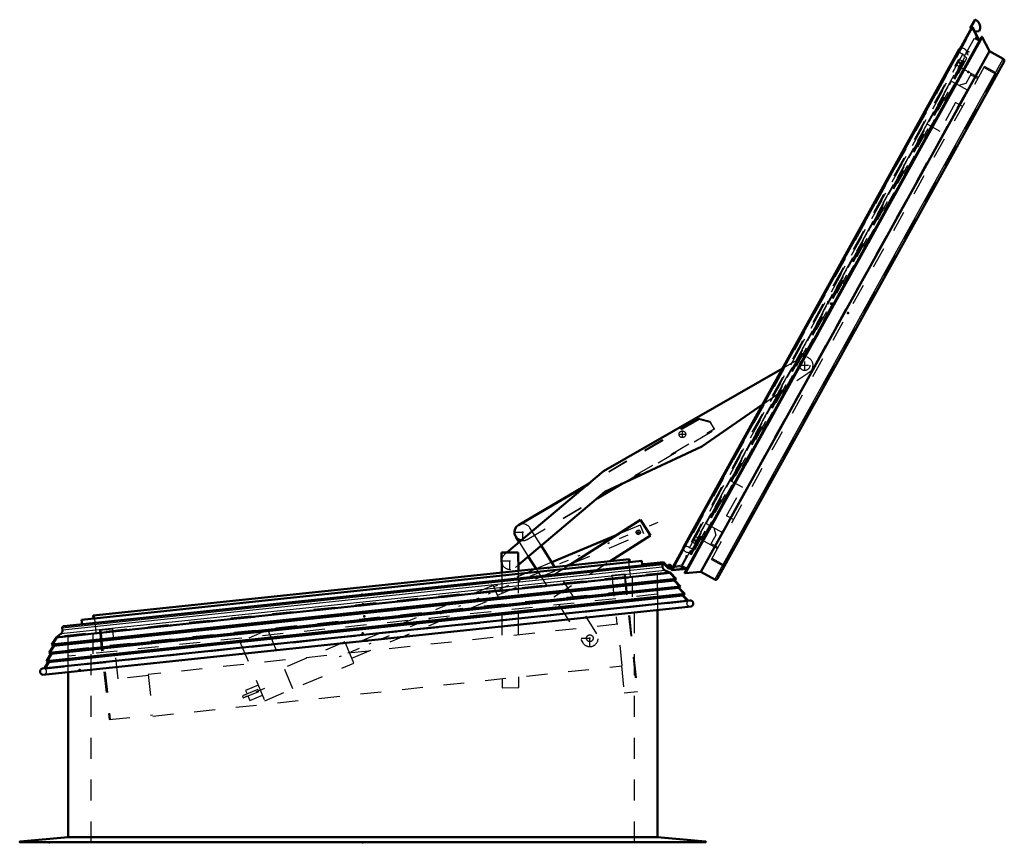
# Model space of a CAD drawing. Header units: millimetres. Extents: x 0 to 428, y 0 to 298.
# Tile 34 of 43: x 186 to 233, y 123 to 162. Entities that reach past the tile are written whole.
import ezdxf

# ---------------------------------------------------------------- set-up
doc = ezdxf.new("R2010")
doc.units = ezdxf.units.MM
doc.linetypes.add('Center', pattern=[1.5, 0.45, -0.5, 0.05, -0.5])
doc.linetypes.add('Dashed', pattern=[2, 1, -1])
for name, color, linetype, lineweight in [('am_0', 7, 'Continuous', 50), ('am_12', 3, 'Continuous', 25), ('am_3', 6, 'Dashed', 25), ('am_6', 2, 'Continuous', 35), ('am_7', 7, 'Center', 25), ('am_9', 7, 'Continuous', 50)]:
    doc.layers.add(name, color=color, linetype=linetype, lineweight=lineweight)

# ---------------------------------------------------------------- blocks, each defined once
blk = doc.blocks.new('42_FGS3001501802511U_0_in_FDFneo150180C2325N1N4N_300Op0__1203')
at = {"layer": 'am_3'}
for p, q in [((230.859, 159.141), (231.111, 159.596)), ((231.082, 159.543), (231.414, 159.359)), ((218.414, 138.073), (230.147, 159.238)), ((230.899, 158.821), (219.166, 137.656)), ((230.147, 159.238), (230.899, 158.821)), ((230.505, 159.04), (230.859, 159.141)), ((230.345, 158.214), (229.588, 156.849)), ((230.677, 158.03), (230.345, 158.214)), ((229.002, 157.174), (229.588, 156.849)), ((219.558, 140.137), (220.144, 139.812)), ((219.388, 138.447), (220.144, 139.812)), ((219.72, 138.263), (219.388, 138.447)), ((218.414, 138.073), (219.166, 137.656)), ((218.773, 137.874), (218.874, 137.52)), ((218.874, 137.52), (218.622, 137.066)), ((218.651, 137.118), (218.983, 136.934))]:
    blk.add_line(p, q, dxfattribs=at)
at = {"layer": 'am_6'}
for tag, p, flags in [('NB', (236.414, 159.596), 8), ('NN', (236.414, 159.096), 8), ('NT', (236.414, 158.596), 8), ('NBSYN', (236.414, 158.096), 8), ('LINA', (236.414, 157.596), 8), ('CATALOG', (236.414, 157.096), 8), ('IDNR', (236.414, 156.596), 8), ('PN', (236.414, 156.096), 8), ('LODLEVEL', (236.414, 155.596), 8), ('L', (236.414, 155.096), 8), ('W', (236.414, 154.596), 8), ('DP', (236.414, 154.096), 8), ('OP', (236.414, 153.596), 8), ('PPATH', (236.414, 153.096), 8), ('ExcludeFromBOM', (236.414, 152.096), 8), ('PSOL_0', (236.414, 151.596), 9), ('PSOL_1', (236.414, 151.096), 9), ('PSOL_2', (236.414, 150.596), 9)]:
    blk.add_attdef(tag, p, '', height=0.5, dxfattribs=dict(at, flags=flags))
blk = doc.blocks.new('43_Flat_Glass_Skylight_300150180_6_0_in_FDFneo150180C2325N1N4N_300Op0__1203')
at = {"layer": 'am_0'}
for p, q in [((230.523, 160.767), (217.318, 136.944)), ((217.359, 136.979), (230.515, 160.712)), ((230.515, 160.712), (230.516, 160.71)), ((230.516, 160.71), (230.567, 160.803)), ((230.565, 160.802), (230.567, 160.803)), ((217.31, 136.887), (217.362, 136.98)), ((217.31, 136.887), (217.31, 136.89)), ((217.359, 136.979), (217.362, 136.98))]:
    blk.add_line(p, q, dxfattribs=at)
for points in [[(230.523, 160.767), (230.526, 160.772), (230.53, 160.778), (230.535, 160.783), (230.54, 160.787), (230.545, 160.792), (230.551, 160.795), (230.556, 160.798), (230.563, 160.801), (230.565, 160.802)], [(217.31, 136.89), (217.309, 136.896), (217.308, 136.903), (217.308, 136.91), (217.309, 136.916), (217.31, 136.923), (217.311, 136.929), (217.314, 136.936), (217.317, 136.942), (217.318, 136.944)]]:
    blk.add_lwpolyline(points, dxfattribs=at)
at = {"layer": 'am_3'}
for p, q in [((217.614, 136.922), (230.699, 160.527)), ((230.871, 160.36), (230.699, 160.527)), ((230.91, 160.513), (230.945, 160.494)), ((217.614, 136.922), (217.847, 136.863)), ((217.773, 136.73), (217.738, 136.75))]:
    blk.add_line(p, q, dxfattribs=at)
for points in [[(230.515, 160.712), (230.514, 160.719), (230.513, 160.726), (230.513, 160.732), (230.514, 160.739), (230.515, 160.746), (230.517, 160.752), (230.519, 160.759), (230.522, 160.765), (230.523, 160.767)], [(230.699, 160.527), (230.678, 160.533), (230.657, 160.541), (230.638, 160.551), (230.619, 160.562), (230.602, 160.575), (230.585, 160.589), (230.57, 160.605), (230.557, 160.622), (230.544, 160.64), (230.534, 160.66), (230.525, 160.68), (230.518, 160.7), (230.515, 160.712)], [(230.885, 160.633), (230.879, 160.654), (230.87, 160.674), (230.86, 160.693), (230.848, 160.711), (230.834, 160.729), (230.819, 160.744), (230.803, 160.759), (230.785, 160.772), (230.767, 160.783), (230.747, 160.793), (230.727, 160.801), (230.706, 160.807), (230.685, 160.812), (230.663, 160.814), (230.641, 160.815), (230.62, 160.814), (230.598, 160.811), (230.577, 160.806), (230.567, 160.803)], [(217.31, 136.887), (217.317, 136.866), (217.325, 136.846), (217.334, 136.826), (217.346, 136.808), (217.358, 136.79), (217.373, 136.774), (217.389, 136.759), (217.406, 136.745), (217.424, 136.733), (217.443, 136.722), (217.463, 136.714), (217.484, 136.707), (217.505, 136.702), (217.526, 136.698), (217.548, 136.697), (217.57, 136.697), (217.592, 136.7), (217.613, 136.704), (217.623, 136.707)], [(217.318, 136.944), (217.321, 136.949), (217.325, 136.955), (217.33, 136.96), (217.334, 136.964), (217.34, 136.969), (217.345, 136.972), (217.351, 136.976), (217.357, 136.978), (217.359, 136.979)], [(217.359, 136.979), (217.38, 136.985), (217.402, 136.989), (217.423, 136.992), (217.445, 136.992), (217.467, 136.991), (217.488, 136.987), (217.51, 136.982), (217.53, 136.975), (217.55, 136.966), (217.569, 136.956), (217.588, 136.944), (217.605, 136.93), (217.614, 136.922)]]:
    blk.add_lwpolyline(points, dxfattribs=at)
at = {"layer": 'am_6'}
for tag, p, flags in [('NB', (235.945, 160.815), 8), ('NN', (235.945, 160.315), 8), ('NT', (235.945, 159.815), 8), ('NBSYN', (235.945, 159.315), 8), ('LINA', (235.945, 158.815), 8), ('CATALOG', (235.945, 158.315), 8), ('IDNR', (235.945, 157.815), 8), ('PN', (235.945, 157.315), 8), ('LODLEVEL', (235.945, 156.815), 8), ('L', (235.945, 156.315), 8), ('W', (235.945, 155.815), 8), ('PPATH', (235.945, 155.315), 8), ('ExcludeFromBOM', (235.945, 154.315), 8), ('PSOL_0', (235.945, 153.815), 9), ('PSOL_1', (235.945, 153.315), 9), ('PSOL_2', (235.945, 152.815), 9)]:
    blk.add_attdef(tag, p, '', height=0.5, dxfattribs=dict(at, flags=flags))
blk = doc.blocks.new('44_Flat_Glass_Skylight_300150180_12_0_in_FDFneo150180C2325N1N4N_300Op0__1203')
at = {"layer": 'am_3'}
for p, q in [((217.707, 137.209), (230.505, 160.295)), ((230.505, 160.295), (230.663, 160.208)), ((217.866, 137.121), (230.663, 160.208)), ((230.584, 160.064), (230.425, 160.152)), ((217.866, 137.121), (217.707, 137.209)), ((217.787, 137.352), (217.946, 137.265))]:
    blk.add_line(p, q, dxfattribs=at)
at = {"layer": 'am_6'}
for tag, p, flags in [('NB', (235.663, 160.295), 8), ('NN', (235.663, 159.795), 8), ('NT', (235.663, 159.295), 8), ('NBSYN', (235.663, 158.795), 8), ('LINA', (235.663, 158.295), 8), ('CATALOG', (235.663, 157.795), 8), ('IDNR', (235.663, 157.295), 8), ('PN', (235.663, 156.795), 8), ('LODLEVEL', (235.663, 156.295), 8), ('L', (235.663, 155.795), 8), ('W', (235.663, 155.295), 8), ('PPATH', (235.663, 154.795), 8), ('ExcludeFromBOM', (235.663, 153.795), 8), ('PSOL_0', (235.663, 153.295), 9), ('PSOL_1', (235.663, 152.795), 9), ('PSOL_2', (235.663, 152.295), 9)]:
    blk.add_attdef(tag, p, '', height=0.5, dxfattribs=dict(at, flags=flags))
blk = doc.blocks.new('45_Flat_Glass_Skylight_300150180_5_0_in_FDFneo150180C2325N1N4N_300Op0__1203')
at = {"layer": 'am_3'}
for p, q in [((217.794, 137.285), (230.486, 160.182)), ((230.635, 159.871), (230.389, 160.007)), ((230.486, 160.182), (230.731, 160.046)), ((218.039, 137.149), (217.794, 137.285)), ((217.891, 137.459), (218.136, 137.323))]:
    blk.add_line(p, q, dxfattribs=at)
at = {"layer": 'am_6'}
for tag, p, flags in [('NB', (235.731, 160.182), 8), ('NN', (235.731, 159.682), 8), ('NT', (235.731, 159.182), 8), ('NBSYN', (235.731, 158.682), 8), ('LINA', (235.731, 158.182), 8), ('CATALOG', (235.731, 157.682), 8), ('IDNR', (235.731, 157.182), 8), ('PN', (235.731, 156.682), 8), ('LODLEVEL', (235.731, 156.182), 8), ('L', (235.731, 155.682), 8), ('W', (235.731, 155.182), 8), ('PPATH', (235.731, 154.682), 8), ('ExcludeFromBOM', (235.731, 153.682), 8), ('PSOL_0', (235.731, 153.182), 9), ('PSOL_1', (235.731, 152.682), 9), ('PSOL_2', (235.731, 152.182), 9)]:
    blk.add_attdef(tag, p, '', height=0.5, dxfattribs=dict(at, flags=flags))
blk = doc.blocks.new('46_FGS3001501802O4U_0_in_FDFneo150180C2325N1N4N_300Op0__1203')
at = {"layer": 'am_3'}
for p, q in [((232.278, 159.566), (231.705, 159.884)), ((232.278, 159.566), (219.266, 136.091)), ((219.266, 136.091), (218.693, 136.409))]:
    blk.add_line(p, q, dxfattribs=at)
at = {"layer": 'am_6'}
for tag, p, flags in [('NB', (237.278, 159.884), 8), ('NN', (237.278, 159.384), 8), ('NT', (237.278, 158.884), 8), ('NBSYN', (237.278, 158.384), 8), ('LINA', (237.278, 157.884), 8), ('CATALOG', (237.278, 157.384), 8), ('IDNR', (237.278, 156.884), 8), ('PN', (237.278, 156.384), 8), ('LODLEVEL', (237.278, 155.884), 8), ('L', (237.278, 155.384), 8), ('W', (237.278, 154.884), 8), ('TG', (237.278, 154.384), 8), ('TG1', (237.278, 153.884), 8), ('OC', (237.278, 153.384), 8), ('PPATH', (237.278, 152.884), 8), ('ExcludeFromBOM', (237.278, 151.884), 8), ('PSOL_0', (237.278, 151.384), 9), ('PSOL_1', (237.278, 150.884), 9), ('PSOL_2', (237.278, 150.384), 9), ('PSOL_3', (237.278, 149.884), 9)]:
    blk.add_attdef(tag, p, '', height=0.5, dxfattribs=dict(at, flags=flags))
blk = doc.blocks.new('47_FGS30015018025O3U_0_in_FDFneo150180C2325N1N4N_300Op0__1203')
at = {"layer": 'am_0'}
for p, q in [((231.262, 162.151), (231.049, 161.766)), ((231.125, 161.806), (216.755, 135.882)), ((231.049, 161.766), (231.09, 161.743)), ((231.169, 161.805), (231.488, 161.163)), ((231.588, 161.343), (217.393, 135.735)), ((217.406, 135.703), (231.622, 161.349)), ((231.268, 161.606), (231.476, 161.628)), ((231.622, 161.349), (231.964, 160.678)), ((218.156, 135.769), (231.964, 160.678)), ((231.964, 160.678), (232.627, 160.31)), ((218.956, 135.44), (232.666, 160.174)), ((216.828, 136.013), (216.648, 135.983)), ((216.655, 135.944), (216.803, 135.968)), ((216.673, 136.008), (216.713, 136.002)), ((217.493, 135.915), (216.78, 135.845)), ((218.156, 135.769), (217.406, 135.703)), ((218.82, 135.401), (218.156, 135.769))]:
    blk.add_line(p, q, dxfattribs=at)
for points in [[(231.125, 161.806), (231.126, 161.808), (231.127, 161.81), (231.129, 161.811), (231.13, 161.813), (231.132, 161.814), (231.134, 161.815), (231.136, 161.816), (231.138, 161.817), (231.14, 161.818), (231.142, 161.818), (231.144, 161.819), (231.146, 161.819), (231.149, 161.819), (231.151, 161.819), (231.153, 161.818), (231.155, 161.818), (231.157, 161.817), (231.159, 161.816), (231.161, 161.815), (231.163, 161.813), (231.164, 161.812), (231.166, 161.81), (231.167, 161.809), (231.168, 161.807), (231.169, 161.805)], [(231.588, 161.343), (231.589, 161.345), (231.59, 161.346), (231.591, 161.348), (231.593, 161.349), (231.594, 161.35), (231.596, 161.351), (231.597, 161.352), (231.599, 161.353), (231.601, 161.354), (231.603, 161.354), (231.605, 161.355), (231.607, 161.355), (231.609, 161.355), (231.611, 161.354), (231.612, 161.354), (231.614, 161.353), (231.616, 161.353), (231.618, 161.352), (231.619, 161.351), (231.621, 161.35), (231.622, 161.349)], [(232.666, 160.174), (232.67, 160.182), (232.673, 160.19), (232.676, 160.198), (232.677, 160.207), (232.678, 160.216), (232.679, 160.224), (232.678, 160.233), (232.677, 160.242), (232.675, 160.25), (232.672, 160.258), (232.669, 160.266), (232.664, 160.274), (232.66, 160.281), (232.654, 160.288), (232.648, 160.295), (232.642, 160.3), (232.635, 160.306), (232.627, 160.31)], [(216.78, 135.845), (216.777, 135.845), (216.775, 135.845), (216.773, 135.845), (216.771, 135.846), (216.769, 135.846), (216.767, 135.847), (216.765, 135.848), (216.763, 135.849), (216.761, 135.851), (216.76, 135.852), (216.758, 135.854), (216.757, 135.855), (216.756, 135.857), (216.755, 135.859), (216.754, 135.861), (216.753, 135.863), (216.753, 135.865), (216.752, 135.868), (216.752, 135.87), (216.752, 135.872), (216.752, 135.874), (216.753, 135.876), (216.753, 135.878), (216.754, 135.88), (216.755, 135.882)], [(217.406, 135.703), (217.404, 135.704), (217.402, 135.704), (217.401, 135.705), (217.399, 135.706), (217.398, 135.708), (217.396, 135.709), (217.395, 135.71), (217.394, 135.712), (217.393, 135.714), (217.392, 135.715), (217.391, 135.717), (217.391, 135.719), (217.39, 135.721), (217.39, 135.723), (217.39, 135.725), (217.39, 135.727), (217.391, 135.729), (217.391, 135.73), (217.392, 135.732), (217.392, 135.734), (217.393, 135.735)], [(218.82, 135.401), (218.828, 135.397), (218.836, 135.394), (218.844, 135.391), (218.853, 135.39), (218.861, 135.389), (218.87, 135.388), (218.879, 135.389), (218.887, 135.39), (218.896, 135.392), (218.904, 135.395), (218.912, 135.399), (218.92, 135.403), (218.927, 135.408), (218.934, 135.413), (218.94, 135.419), (218.946, 135.425), (218.951, 135.432), (218.956, 135.44)]]:
    blk.add_lwpolyline(points, dxfattribs=at)
for centre, radius, start, end in [((231.297, 162.131), 0.04, 61, 151), ((231.123, 161.817), 0.4, 331.8594, 61), ((216.643, 136.013), 0.07, 350.93, 279.4984), ((216.643, 136.013), 0.03, 350.93, 279.4984)]:
    blk.add_arc(centre, radius, start, end, dxfattribs=at)
at = {"layer": 'am_12'}
for p, q in [((216.78, 135.845), (231.169, 161.805)), ((218.82, 135.401), (232.627, 160.31))]:
    blk.add_line(p, q, dxfattribs=at)
at = {"layer": 'am_3'}
for p, q in [((216.767, 135.893), (231.122, 161.79)), ((216.826, 135.919), (231.132, 161.727)), ((216.829, 135.89), (231.157, 161.739)), ((231.09, 161.743), (231.18, 161.693)), ((231.132, 161.727), (231.122, 161.79)), ((231.157, 161.739), (231.132, 161.727)), ((231.437, 161.176), (231.157, 161.739)), ((217.19, 135.926), (231.318, 161.414)), ((217.404, 135.745), (231.586, 161.328)), ((217.476, 135.772), (231.6, 161.253)), ((231.245, 161.282), (231.437, 161.176)), ((231.28, 161.263), (231.34, 161.371)), ((231.315, 161.243), (231.362, 161.327)), ((231.35, 161.224), (231.383, 161.284)), ((231.376, 161.209), (231.399, 161.251)), ((231.6, 161.253), (231.586, 161.328)), ((231.488, 161.163), (231.517, 161.103)), ((217.665, 136.618), (230.983, 160.644)), ((217.7, 136.599), (231.018, 160.625)), ((217.703, 136.769), (230.875, 160.532)), ((217.877, 136.856), (230.893, 160.338)), ((230.91, 160.513), (230.84, 160.552)), ((230.893, 160.338), (230.867, 160.353)), ((230.948, 160.664), (230.895, 160.567)), ((230.895, 160.567), (230.93, 160.548)), ((231.018, 160.625), (230.948, 160.664)), ((218.201, 137.299), (230.69, 159.829)), ((218.663, 136.357), (231.734, 159.936)), ((231.443, 159.412), (230.63, 159.862)), ((232.288, 159.629), (231.734, 159.936)), ((219.217, 136.05), (232.288, 159.629)), ((232.133, 159.212), (232.074, 159.245)), ((218.141, 137.332), (218.954, 136.881)), ((217.684, 136.734), (217.63, 136.638)), ((217.668, 136.788), (217.738, 136.75)), ((217.719, 136.715), (217.684, 136.734)), ((217.851, 136.871), (217.877, 136.856)), ((217.431, 136.444), (217.23, 136.08)), ((217.443, 136.535), (217.431, 136.444)), ((217.483, 136.53), (217.443, 136.535)), ((217.47, 136.431), (217.483, 136.53)), ((217.63, 136.638), (217.7, 136.599)), ((218.663, 136.357), (219.217, 136.05)), ((219.43, 136.434), (219.489, 136.402)), ((216.709, 136.002), (216.699, 136.056)), ((216.718, 135.954), (216.711, 135.993)), ((216.767, 135.893), (216.826, 135.919)), ((216.803, 135.968), (217.255, 136.044)), ((216.826, 135.919), (216.829, 135.89)), ((217.23, 136.08), (216.828, 136.013)), ((216.829, 135.89), (217.455, 135.952)), ((217.238, 135.931), (217.298, 136.039)), ((217.455, 135.952), (217.263, 136.058)), ((217.287, 135.935), (217.333, 136.019)), ((217.335, 135.94), (217.368, 136)), ((217.371, 135.944), (217.394, 135.985)), ((217.404, 135.745), (217.476, 135.772)), ((217.559, 135.922), (217.493, 135.915))]:
    blk.add_line(p, q, dxfattribs=at)
for points in [[(231.122, 161.79), (231.122, 161.792), (231.122, 161.795), (231.122, 161.797), (231.122, 161.799), (231.123, 161.801), (231.124, 161.803), (231.125, 161.805), (231.125, 161.806)], [(231.586, 161.328), (231.585, 161.33), (231.585, 161.332), (231.585, 161.334), (231.585, 161.336), (231.586, 161.338), (231.586, 161.34), (231.587, 161.341), (231.588, 161.343), (231.588, 161.343)], [(216.755, 135.882), (216.756, 135.884), (216.758, 135.886), (216.759, 135.887), (216.761, 135.889), (216.762, 135.89), (216.764, 135.891), (216.766, 135.893), (216.767, 135.893)], [(217.393, 135.735), (217.394, 135.736), (217.395, 135.738), (217.396, 135.739), (217.398, 135.741), (217.399, 135.742), (217.401, 135.743), (217.402, 135.744), (217.404, 135.745), (217.404, 135.745)]]:
    blk.add_lwpolyline(points, dxfattribs=at)
at = {"layer": 'am_6'}
for tag, p, flags in [('NB', (237.679, 162.171), 8), ('NN', (237.679, 161.671), 8), ('NT', (237.679, 161.171), 8), ('NBSYN', (237.679, 160.671), 8), ('LINA', (237.679, 160.171), 8), ('CATALOG', (237.679, 159.671), 8), ('IDNR', (237.679, 159.171), 8), ('PN', (237.679, 158.671), 8), ('LODLEVEL', (237.679, 158.171), 8), ('L', (237.679, 157.671), 8), ('W', (237.679, 157.171), 8), ('DP', (237.679, 156.671), 8), ('OP', (237.679, 156.171), 8), ('OC', (237.679, 155.671), 8), ('ExcludeFromBOM', (237.679, 154.671), 8), ('PSOL_0', (237.679, 154.171), 9), ('PSOL_1', (237.679, 153.671), 9), ('PSOL_2', (237.679, 153.171), 9)]:
    blk.add_attdef(tag, p, '', height=0.5, dxfattribs=dict(at, flags=flags))
blk = doc.blocks.new('48_Flat_Glass_Skylight_3001501802_2_0_in_FDFneo150180C2325N1N4N_300Op0__1203')
at = {"layer": 'am_0'}
for p, q in [((215.327, 136.296), (188.514, 133.478)), ((214.739, 136.375), (189.072, 133.678)), ((214.739, 136.375), (214.754, 136.236)), ((215.327, 136.296), (215.35, 136.078)), ((216.37, 136.225), (215.445, 136.128)), ((216.573, 136.013), (216.37, 136.225)), ((187.666, 133.168), (216.355, 136.183)), ((215.445, 136.128), (215.364, 136.149)), ((215.364, 136.149), (215.365, 136.12)), ((215.365, 136.12), (215.369, 136.08)), ((216.313, 136.094), (216.324, 135.994)), ((216.355, 136.183), (216.579, 135.95)), ((216.441, 135.833), (216.701, 135.717)), ((216.503, 136.086), (216.51, 136.021)), ((216.559, 136.044), (216.579, 136.041)), ((216.977, 135.425), (187.081, 132.283)), ((216.905, 135.356), (187.166, 132.231)), ((216.701, 135.717), (187.29, 132.626)), ((216.701, 135.717), (216.977, 135.425)), ((216.977, 135.425), (216.905, 135.356)), ((216.905, 135.356), (217.179, 135.066)), ((217.179, 135.066), (186.958, 131.889)), ((217.107, 134.997), (187.043, 131.837)), ((217.179, 135.066), (217.107, 134.997)), ((217.107, 134.997), (217.382, 134.706)), ((217.631, 134.401), (186.654, 131.145)), ((217.382, 134.706), (186.835, 131.496)), ((217.309, 134.638), (186.92, 131.443)), ((217.382, 134.706), (217.309, 134.638)), ((217.309, 134.638), (217.541, 134.392)), ((217.684, 134.105), (186.664, 130.845)), ((188.537, 133.26), (188.514, 133.478)), ((189.087, 133.539), (189.072, 133.678)), ((187.602, 132.976), (187.591, 133.076)), ((187.081, 132.283), (187.29, 132.626)), ((187.29, 132.626), (187.52, 132.793)), ((186.958, 131.889), (187.166, 132.231)), ((187.166, 132.231), (187.081, 132.283)), ((186.835, 131.496), (187.043, 131.837)), ((186.92, 131.443), (186.835, 131.496)), ((187.043, 131.837), (186.958, 131.889)), ((186.744, 131.155), (186.92, 131.443))]:
    blk.add_line(p, q, dxfattribs=at)
for points in [[(216.313, 136.094), (216.312, 136.102), (216.31, 136.109), (216.308, 136.116), (216.305, 136.123), (216.302, 136.129), (216.297, 136.135), (216.293, 136.141), (216.288, 136.146), (216.282, 136.151), (216.277, 136.155), (216.27, 136.159), (216.264, 136.162), (216.257, 136.165), (216.25, 136.167), (216.243, 136.169), (216.235, 136.169), (216.228, 136.17), (216.221, 136.169)], [(216.441, 135.833), (216.426, 135.84), (216.411, 135.85), (216.397, 135.86), (216.384, 135.872), (216.372, 135.884), (216.361, 135.898), (216.351, 135.912), (216.343, 135.928), (216.336, 135.944), (216.33, 135.96), (216.326, 135.977), (216.324, 135.994)], [(217.684, 134.105), (217.697, 134.11), (217.709, 134.116), (217.72, 134.122), (217.731, 134.13), (217.741, 134.139), (217.75, 134.148), (217.758, 134.159), (217.766, 134.17), (217.772, 134.181), (217.778, 134.193), (217.782, 134.206), (217.785, 134.219), (217.787, 134.232), (217.788, 134.245), (217.788, 134.258), (217.786, 134.272), (217.784, 134.285), (217.78, 134.297), (217.776, 134.31), (217.77, 134.322), (217.763, 134.333), (217.755, 134.344), (217.746, 134.354), (217.737, 134.363), (217.727, 134.371), (217.716, 134.379), (217.704, 134.385), (217.692, 134.391), (217.679, 134.395), (217.667, 134.398), (217.653, 134.4), (217.64, 134.401), (217.631, 134.401)], [(187.602, 132.976), (187.603, 132.958), (187.602, 132.941), (187.6, 132.924), (187.597, 132.906), (187.592, 132.89), (187.586, 132.873), (187.578, 132.858), (187.569, 132.843), (187.558, 132.829), (187.547, 132.816), (187.534, 132.804), (187.52, 132.793)], [(187.666, 133.168), (187.659, 133.167), (187.652, 133.165), (187.645, 133.163), (187.638, 133.16), (187.632, 133.156), (187.625, 133.152), (187.62, 133.148), (187.614, 133.143), (187.61, 133.137), (187.605, 133.131), (187.601, 133.125), (187.598, 133.119), (187.595, 133.112), (187.593, 133.105), (187.592, 133.098), (187.591, 133.09), (187.591, 133.083), (187.591, 133.076)], [(186.654, 131.145), (186.641, 131.142), (186.628, 131.138), (186.616, 131.133), (186.604, 131.127), (186.593, 131.12), (186.583, 131.112), (186.573, 131.103), (186.564, 131.093), (186.556, 131.083), (186.549, 131.071), (186.543, 131.06), (186.538, 131.047), (186.534, 131.035), (186.531, 131.022), (186.529, 131.009), (186.529, 130.995), (186.529, 130.982), (186.531, 130.969), (186.534, 130.956), (186.538, 130.943), (186.543, 130.931), (186.549, 130.919), (186.556, 130.908), (186.565, 130.898), (186.574, 130.888), (186.583, 130.879), (186.594, 130.871), (186.605, 130.864), (186.617, 130.858), (186.629, 130.853), (186.642, 130.849), (186.655, 130.846), (186.664, 130.845)]]:
    blk.add_lwpolyline(points, dxfattribs=at)
for radius, start, end in [(0.09, 350.0271, 159.4798), (0.09, 224.3964, 318.4408), (0.05, 332.6285, 350.93)]:
    blk.add_arc((216.643, 136.013), radius, start, end, dxfattribs=at)
at = {"layer": 'am_12'}
for p, q in [((216.441, 135.833), (187.52, 132.793)), ((216.313, 136.094), (187.591, 133.076)), ((216.324, 135.994), (187.602, 132.976))]:
    blk.add_line(p, q, dxfattribs=at)
at = {"layer": 'am_3'}
for p, q in [((214.781, 135.555), (214.695, 136.371)), ((216.54, 135.74), (187.443, 132.682)), ((216.675, 135.68), (216.54, 135.74)), ((216.608, 135.977), (216.573, 136.013)), ((216.579, 136.041), (216.6, 136.037)), ((216.915, 135.427), (187.141, 132.297)), ((216.842, 135.358), (187.227, 132.245)), ((216.675, 135.68), (187.323, 132.595)), ((216.915, 135.427), (216.675, 135.68)), ((216.842, 135.358), (216.915, 135.427)), ((217.117, 135.067), (216.842, 135.358)), ((217.117, 135.067), (187.018, 131.904)), ((217.045, 134.999), (187.104, 131.852)), ((217.045, 134.999), (217.117, 135.067)), ((217.319, 134.708), (217.045, 134.999)), ((217.523, 134.347), (186.771, 131.115)), ((217.319, 134.708), (186.895, 131.51)), ((217.247, 134.639), (186.981, 131.458)), ((217.247, 134.639), (217.319, 134.708)), ((217.523, 134.347), (217.247, 134.639)), ((189.116, 133.682), (189.202, 132.867)), ((187.323, 132.595), (187.141, 132.297)), ((187.443, 132.682), (187.323, 132.595)), ((187.227, 132.245), (187.018, 131.904)), ((187.141, 132.297), (187.227, 132.245)), ((187.104, 131.852), (186.895, 131.51)), ((186.895, 131.51), (186.981, 131.458)), ((187.018, 131.904), (187.104, 131.852)), ((186.981, 131.458), (186.771, 131.115))]:
    blk.add_line(p, q, dxfattribs=at)
for points in [[(217.652, 134.102), (217.638, 134.101), (217.625, 134.102), (217.612, 134.104), (217.599, 134.108), (217.587, 134.112), (217.574, 134.117), (217.563, 134.124), (217.552, 134.131), (217.542, 134.139), (217.532, 134.149), (217.523, 134.159), (217.515, 134.169), (217.509, 134.181), (217.503, 134.192), (217.498, 134.205), (217.494, 134.218), (217.492, 134.231), (217.49, 134.244), (217.49, 134.257), (217.491, 134.27), (217.493, 134.283), (217.496, 134.296), (217.501, 134.309), (217.506, 134.321), (217.512, 134.333), (217.52, 134.344), (217.523, 134.347)], [(186.771, 131.115), (186.781, 131.106), (186.79, 131.097), (186.798, 131.086), (186.805, 131.075), (186.812, 131.063), (186.817, 131.051), (186.821, 131.039), (186.824, 131.026), (186.826, 131.012), (186.826, 130.999), (186.826, 130.986), (186.824, 130.973), (186.821, 130.96), (186.817, 130.947), (186.812, 130.935), (186.806, 130.923), (186.799, 130.912), (186.791, 130.901), (186.782, 130.892), (186.772, 130.883), (186.762, 130.874), (186.751, 130.867), (186.739, 130.861), (186.727, 130.856), (186.714, 130.852), (186.701, 130.849), (186.696, 130.848)]]:
    blk.add_lwpolyline(points, dxfattribs=at)
for radius, start, end in [(0.05, 350.93, 150.9363), (0.05, 224.5838, 332.6285), (0.09, 318.4408, 350.0271)]:
    blk.add_arc((216.643, 136.013), radius, start, end, dxfattribs=at)
at = {"layer": 'am_7'}
for p, q in [((216.549, 136.013), (216.738, 136.013)), ((216.643, 135.918), (216.643, 136.107))]:
    blk.add_line(p, q, dxfattribs=at)
at = {"layer": 'am_6'}
for tag, p, flags in [('NB', (222.788, 136.375), 8), ('NN', (222.788, 135.875), 8), ('NT', (222.788, 135.375), 8), ('NBSYN', (222.788, 134.875), 8), ('LINA', (222.788, 134.375), 8), ('CATALOG', (222.788, 133.875), 8), ('IDNR', (222.788, 133.375), 8), ('PN', (222.788, 132.875), 8), ('LODLEVEL', (222.788, 132.375), 8), ('L', (222.788, 131.875), 8), ('W', (222.788, 131.375), 8), ('DP', (222.788, 130.875), 8), ('ExcludeFromBOM', (222.788, 129.875), 8), ('PSOL_0', (222.788, 129.375), 9), ('PSOL_1', (222.788, 128.875), 9)]:
    blk.add_attdef(tag, p, '', height=0.5, dxfattribs=dict(at, flags=flags))
blk = doc.blocks.new('49_FGS30015018025314U_0_in_FDFneo150180C2325N1N4N_300Op0__1203')
at = {"layer": 'am_3'}
for p, q in [((214.871, 135.565), (214.871, 134.565)), ((216.071, 135.691), (216.071, 134.691)), ((216.071, 134.691), (187.851, 131.725)), ((187.851, 132.725), (187.851, 131.725)), ((189.051, 132.851), (189.051, 131.851))]:
    blk.add_line(p, q, dxfattribs=at)
at = {"layer": 'am_6'}
for tag, p, flags in [('NB', (221.071, 135.691), 8), ('NN', (221.071, 135.191), 8), ('NT', (221.071, 134.691), 8), ('NBSYN', (221.071, 134.191), 8), ('LINA', (221.071, 133.691), 8), ('CATALOG', (221.071, 133.191), 8), ('IDNR', (221.071, 132.691), 8), ('PN', (221.071, 132.191), 8), ('LODLEVEL', (221.071, 131.691), 8), ('L', (221.071, 131.191), 8), ('W', (221.071, 130.691), 8), ('DP', (221.071, 130.191), 8), ('OP', (221.071, 129.691), 8), ('BA', (221.071, 129.191), 8), ('ExcludeFromBOM', (221.071, 128.191), 8), ('PSOL_0', (221.071, 127.691), 9), ('PSOL_1', (221.071, 127.191), 9), ('PSOL_2', (221.071, 126.691), 9)]:
    blk.add_attdef(tag, p, '', height=0.5, dxfattribs=dict(at, flags=flags))
blk = doc.blocks.new('50_FGS30015018025O310U_0_in_FDFneo150180C2325N1N4N_300Op0__1203')
at = {"layer": 'am_0'}
for p, q in [((222.055, 145.49), (213.501, 140.586)), ((218.194, 141.762), (221.106, 143.778)), ((213.558, 139.588), (218.194, 141.762)), ((213.501, 140.586), (208.872, 136.684)), ((212.802, 139.997), (209.429, 138.004)), ((213.189, 139.277), (214.38, 139.973)), ((209.419, 136.1), (213.558, 139.588)), ((212.726, 139.932), (209.43, 138.005)), ((215.272, 138.246), (211.833, 136.07)), ((215.743, 137.503), (215.272, 138.246)), ((209.294, 137.446), (209.461, 137.181)), ((214.176, 137.553), (211.015, 136.221)), ((213.806, 136.277), (215.743, 137.503)), ((209.417, 136.687), (208.617, 136.683)), ((208.617, 136.683), (208.621, 135.732)), ((209.421, 135.816), (209.417, 136.687)), ((211.156, 135.999), (210.51, 137.019)), ((209.893, 136.499), (210.268, 135.906)), ((210.268, 135.907), (210.264, 135.905)), ((211.775, 136.064), (211.92, 136.125))]:
    blk.add_line(p, q, dxfattribs=at)
blk.add_arc((209.632, 137.659), 0.4, 120.325, 259.8595, dxfattribs=at)
at = {"layer": 'am_3'}
for p, q in [((222.871, 145.958), (222.055, 145.49)), ((221.106, 143.778), (223.268, 145.275)), ((218.07, 143.059), (212.726, 139.932)), ((218.047, 143.096), (212.802, 139.997)), ((218.595, 142.955), (218.047, 143.096)), ((218.618, 142.916), (218.07, 143.059)), ((218.798, 142.61), (218.595, 142.955)), ((218.82, 142.57), (218.618, 142.916)), ((209.835, 137.315), (218.798, 142.61)), ((214.38, 139.973), (218.82, 142.57)), ((209.834, 137.314), (213.189, 139.277)), ((210.51, 137.019), (209.97, 137.873)), ((215.244, 138.002), (214.176, 137.553)), ((215.244, 138.002), (215.414, 137.597)), ((209.461, 137.181), (209.893, 136.499)), ((211.92, 136.125), (215.414, 137.597)), ((208.872, 136.684), (208.761, 136.591)), ((211.015, 136.221), (210.268, 135.907)), ((211.112, 134.572), (213.806, 136.277)), ((210.264, 135.905), (208.243, 135.054)), ((208.414, 134.648), (211.775, 136.064)), ((208.621, 135.732), (208.634, 132.665)), ((209.276, 135.979), (209.419, 136.1)), ((209.434, 132.75), (209.421, 135.816)), ((210.268, 135.906), (212.502, 132.375)), ((211.833, 136.07), (210.641, 135.316)), ((213.178, 132.803), (211.156, 135.999)), ((213.887, 135.602), (214.52, 135.67)), ((213.887, 135.602), (214.138, 133.255)), ((214.48, 135.665), (215.084, 130.038)), ((214.52, 135.67), (215.124, 130.042)), ((208.216, 135.118), (201.216, 132.17)), ((208.216, 135.118), (208.441, 134.584)), ((201.441, 131.635), (208.441, 134.584)), ((189.368, 132.971), (190.004, 133.039)), ((189.368, 132.971), (189.827, 128.695)), ((189.428, 132.977), (189.886, 128.702)), ((190.26, 130.653), (190.004, 133.039)), ((214.178, 133.259), (191.705, 130.848)), ((197.436, 132.987), (196.091, 132.42)), ((198.624, 130.167), (197.436, 132.987)), ((214.391, 131.271), (214.178, 133.259)), ((196.091, 132.42), (197.279, 129.6)), ((201.115, 132.41), (198.197, 131.181)), ((201.542, 131.396), (201.115, 132.41)), ((191.919, 128.859), (214.391, 131.271)), ((197.279, 129.6), (201.542, 131.396)), ((214.352, 131.267), (214.49, 129.974)), ((191.709, 130.808), (190.26, 130.653)), ((191.705, 130.848), (191.919, 128.859)), ((208.643, 130.654), (208.645, 130.223)), ((209.445, 130.227), (209.443, 130.74)), ((196.954, 130.133), (196.212, 129.835)), ((196.965, 130.345), (196.363, 130.093)), ((196.363, 130.093), (196.433, 129.924)), ((196.991, 130.041), (196.954, 130.133)), ((208.645, 130.223), (209.445, 130.227)), ((196.212, 129.835), (196.249, 129.742)), ((196.249, 129.742), (196.991, 130.041)), ((196.472, 129.832), (196.563, 129.615)), ((196.563, 129.615), (197.166, 129.868)), ((214.49, 129.974), (215.124, 130.042)), ((189.827, 128.695), (191.912, 128.919))]:
    blk.add_line(p, q, dxfattribs=at)
for points in [[(215.153, 137.755), (215.15, 137.755), (215.117, 137.745), (215.092, 137.728)], [(215.172, 137.556), (215.194, 137.561), (215.207, 137.567)]]:
    blk.add_lwpolyline(points, dxfattribs=at)
for centre, radius in [((223.124, 145.648), 0.25), ((217.269, 142.345), 0.16), ((215.161, 137.655), 0.1), ((212.84, 132.589), 0.16)]:
    blk.add_circle(centre, radius, dxfattribs=at)
for centre, start, end in [((223.124, 145.648), 291.0863, 129.2042), ((209.632, 137.659), 32.325, 120.325), ((209.632, 137.659), 259.8595, 300.325), ((209.018, 136.285), 130.125, 310.125), ((212.84, 132.589), 212.325, 32.325)]:
    blk.add_arc(centre, 0.4, start, end, dxfattribs=at)
at = {"layer": 'am_7'}
for p, q in [((222.861, 145.648), (223.386, 145.648)), ((223.124, 145.385), (223.124, 145.91)), ((217.101, 142.345), (217.437, 142.345)), ((217.269, 142.177), (217.269, 142.513)), ((216.091, 138.121), (200.548, 131.574)), ((209.212, 137.659), (210.052, 137.659)), ((209.632, 137.239), (209.632, 138.079)), ((215.056, 137.655), (215.266, 137.655)), ((215.161, 137.55), (215.161, 137.76)), ((209.018, 135.865), (209.018, 136.705)), ((208.598, 136.285), (209.438, 136.285)), ((212.84, 132.169), (212.84, 133.009)), ((212.42, 132.589), (213.26, 132.589)), ((197.264, 130.19), (196.356, 129.809))]:
    blk.add_line(p, q, dxfattribs=at)
at = {"layer": 'am_6'}
for tag, p, flags in [('NB', (228.524, 146.048), 8), ('NN', (228.524, 145.548), 8), ('NT', (228.524, 145.048), 8), ('NBSYN', (228.524, 144.548), 8), ('LINA', (228.524, 144.048), 8), ('CATALOG', (228.524, 143.548), 8), ('IDNR', (228.524, 143.048), 8), ('PN', (228.524, 142.548), 8), ('LODLEVEL', (228.524, 142.048), 8), ('L', (228.524, 141.548), 8), ('W', (228.524, 141.048), 8), ('DP', (228.524, 140.548), 8), ('OP', (228.524, 140.048), 8), ('OC', (228.524, 139.548), 8), ('BA', (228.524, 139.048), 8), ('ExcludeFromBOM', (228.524, 138.048), 8), ('PSOL_0', (228.524, 137.548), 9), ('PSOL_1', (228.524, 137.048), 9), ('PSOL_2', (228.524, 136.548), 9), ('PSOL_3', (228.524, 136.048), 9)]:
    blk.add_attdef(tag, p, '', height=0.5, dxfattribs=dict(at, flags=flags))
blk = doc.blocks.new('51_FGS30015018025301U_0_in_FDFneo150180C2325N1N4N_300Op0__1203')
at = {"layer": 'am_0'}
for p, q in [((216.072, 133.936), (216.072, 123.07)), ((187.871, 123.07), (187.871, 130.972)), ((185.57, 122.869), (187.871, 123.07)), ((187.871, 123.07), (216.072, 123.07)), ((216.072, 123.07), (218.373, 122.869)), ((185.571, 122.829), (218.372, 122.829))]:
    blk.add_line(p, q, dxfattribs=at)
for points in [[(185.57, 122.869), (185.568, 122.868), (185.566, 122.868), (185.565, 122.867), (185.563, 122.867), (185.561, 122.866), (185.56, 122.865), (185.559, 122.864), (185.557, 122.863), (185.556, 122.861), (185.555, 122.86), (185.554, 122.859), (185.553, 122.857), (185.553, 122.855), (185.552, 122.854), (185.552, 122.852), (185.552, 122.85), (185.551, 122.849), (185.552, 122.847), (185.552, 122.845), (185.552, 122.843), (185.553, 122.842), (185.553, 122.84), (185.554, 122.839), (185.555, 122.837), (185.556, 122.836), (185.557, 122.834), (185.559, 122.833), (185.56, 122.832), (185.561, 122.831), (185.563, 122.831), (185.565, 122.83), (185.566, 122.829), (185.568, 122.829), (185.57, 122.829), (185.571, 122.829)], [(218.372, 122.829), (218.373, 122.829), (218.375, 122.829), (218.377, 122.829), (218.378, 122.83), (218.38, 122.831), (218.382, 122.831), (218.383, 122.832), (218.384, 122.833), (218.386, 122.834), (218.387, 122.836), (218.388, 122.837), (218.389, 122.839), (218.39, 122.84), (218.39, 122.842), (218.391, 122.843), (218.391, 122.845), (218.391, 122.847), (218.392, 122.849), (218.391, 122.85), (218.391, 122.852), (218.391, 122.854), (218.39, 122.855), (218.39, 122.857), (218.389, 122.859), (218.388, 122.86), (218.387, 122.861), (218.386, 122.863), (218.384, 122.864), (218.383, 122.865), (218.382, 122.866), (218.38, 122.867), (218.378, 122.867), (218.377, 122.868), (218.375, 122.868), (218.373, 122.869)]]:
    blk.add_lwpolyline(points, dxfattribs=at)
at = {"layer": 'am_12'}
blk.add_line((185.57, 122.869), (218.373, 122.869), dxfattribs=at)
at = {"layer": 'am_3'}
for p, q in [((187.871, 132.042), (214.381, 134.829)), ((214.381, 134.829), (216.072, 134.829)), ((214.971, 122.829), (214.971, 134.829)), ((216.072, 134.829), (216.072, 133.936)), ((187.871, 130.972), (187.871, 132.042)), ((188.971, 122.829), (188.971, 132.158))]:
    blk.add_line(p, q, dxfattribs=at)
at = {"layer": 'am_6'}
for tag, p, flags in [('NB', (223.392, 134.829), 8), ('NN', (223.392, 134.329), 8), ('NT', (223.392, 133.829), 8), ('NBSYN', (223.392, 133.329), 8), ('LINA', (223.392, 132.829), 8), ('CATALOG', (223.392, 132.329), 8), ('IDNR', (223.392, 131.829), 8), ('PN', (223.392, 131.329), 8), ('LODLEVEL', (223.392, 130.829), 8), ('L', (223.392, 130.329), 8), ('W', (223.392, 129.829), 8), ('DP', (223.392, 129.329), 8), ('OP', (223.392, 128.829), 8), ('BA', (223.392, 128.329), 8), ('RT', (223.392, 127.829), 8), ('ExcludeFromBOM', (223.392, 126.829), 8), ('PSOL_0', (223.392, 126.329), 9), ('PSOL_1', (223.392, 125.829), 9), ('PSOL_2', (223.392, 125.329), 9)]:
    blk.add_attdef(tag, p, '', height=0.5, dxfattribs=dict(at, flags=flags))

msp = doc.modelspace()

# ---------------------------------------------------------------- linework, layer by layer
at = {"layer": 'am_9'}
for p in [(230.955, 159.682), (224.254, 148.67), (224.254, 148.67), (224.385, 148.597), (224.385, 148.597), (224.385, 148.597), (225.199, 148.146), (225.199, 148.146), (216.643, 136.013), (216.643, 136.013), (201.943, 134.669), (201.991, 134.211), (201.991, 134.211), (201.991, 134.211), (202.051, 133.641), (202.066, 133.5), (202.066, 133.5), (202.066, 133.5), (202.066, 133.5), (202.066, 133.5), (201.971, 132.829), (202.174, 132.475), (188.426, 131.071), (188.426, 131.071), (186.971, 122.829), (201.971, 122.829), (201.971, 122.829), (201.971, 122.829), (201.971, 122.829)]:
    msp.add_point(p, dxfattribs=at)

# ---------------------------------------------------------------- block references
for name in ['47_FGS30015018025O3U_0_in_FDFneo150180C2325N1N4N_300Op0__1203', '43_Flat_Glass_Skylight_300150180_6_0_in_FDFneo150180C2325N1N4N_300Op0__1203', '44_Flat_Glass_Skylight_300150180_12_0_in_FDFneo150180C2325N1N4N_300Op0__1203', '45_Flat_Glass_Skylight_300150180_5_0_in_FDFneo150180C2325N1N4N_300Op0__1203', '46_FGS3001501802O4U_0_in_FDFneo150180C2325N1N4N_300Op0__1203', '42_FGS3001501802511U_0_in_FDFneo150180C2325N1N4N_300Op0__1203', '50_FGS30015018025O310U_0_in_FDFneo150180C2325N1N4N_300Op0__1203', '48_Flat_Glass_Skylight_3001501802_2_0_in_FDFneo150180C2325N1N4N_300Op0__1203', '49_FGS30015018025314U_0_in_FDFneo150180C2325N1N4N_300Op0__1203', '51_FGS30015018025301U_0_in_FDFneo150180C2325N1N4N_300Op0__1203']:
    msp.add_blockref(name, (0, 0))

doc.saveas('drawing.dxf')
